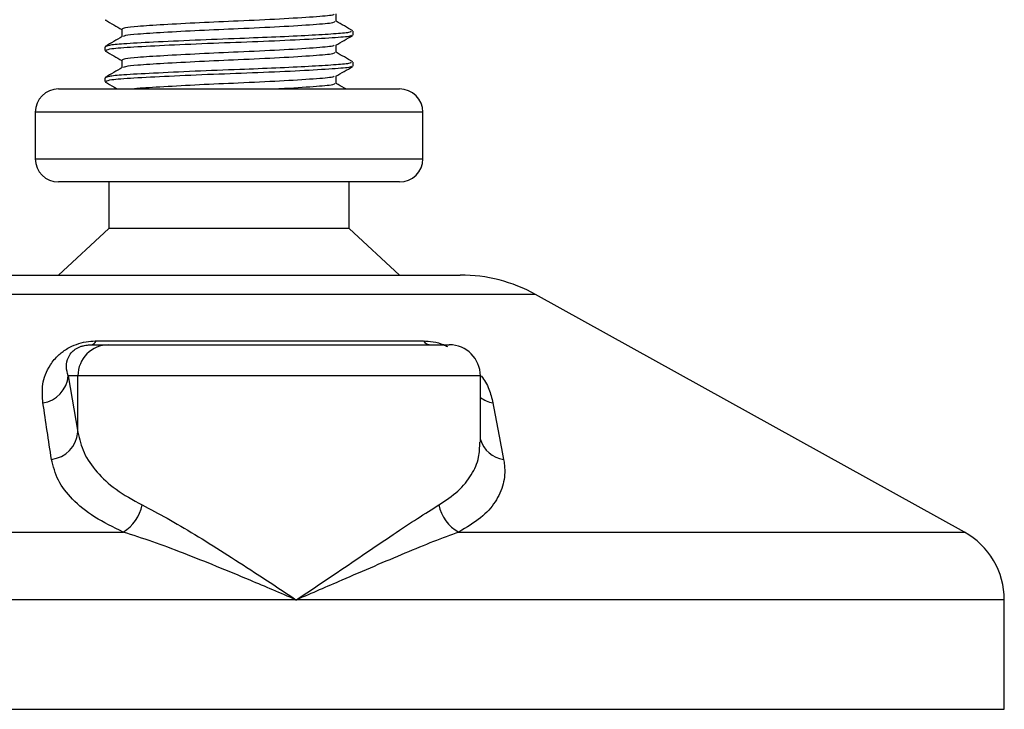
# Model space of a CAD drawing. Header units: millimetres. Extents: x 0 to 420, y 0 to 297.
# Tile 30 of 73: x 177.48 to 180.65, y 211.68 to 213.91. Entities that reach past the tile are written whole.
import ezdxf

# ---------------------------------------------------------------- set-up
doc = ezdxf.new("R2010")
doc.units = ezdxf.units.MM

msp = doc.modelspace()

# ---------------------------------------------------------------- linework, layer by layer
at = {"color": 7, "linetype": 'Continuous', "lineweight": 25}
for p, q in [((177.75377, 213.90617), (177.75815, 213.90542)), ((178.4993, 213.90057), (178.4993, 213.92495)), ((177.80756, 213.87557), (177.80756, 213.85129)), ((178.55343, 213.85686), (178.55343, 213.86939)), ((177.75343, 213.81935), (177.75343, 213.80684)), ((177.75377, 213.80617), (177.75815, 213.80542)), ((178.4993, 213.80057), (178.4993, 213.82495)), ((177.80756, 213.77557), (177.80756, 213.75129)), ((178.55343, 213.75686), (178.55343, 213.76939)), ((177.75343, 213.71935), (177.75343, 213.70684)), ((178.4993, 213.70057), (178.4993, 213.72495)), ((177.60343, 213.68329), (178.70343, 213.68329)), ((177.75377, 213.70617), (177.75815, 213.70542)), ((177.52843, 213.60829), (177.52843, 213.45829)), ((178.77843, 213.60829), (177.52843, 213.60829)), ((178.77843, 213.45829), (178.77843, 213.60829)), ((177.52843, 213.45829), (178.77843, 213.45829)), ((177.6055, 213.38329), (177.60343, 213.38329)), ((178.70343, 213.38329), (177.6055, 213.38329)), ((177.76593, 213.38329), (177.76593, 213.23329)), ((178.54093, 213.23329), (178.54093, 213.38329)), ((177.76593, 213.23329), (177.60343, 213.08329)), ((177.76739, 213.23329), (177.76593, 213.23329)), ((178.54093, 213.23329), (177.76739, 213.23329)), ((178.70343, 213.08329), (178.54093, 213.23329)), ((177.40764, 213.08329), (178.89921, 213.08329)), ((179.14146, 213.02069), (177.16539, 213.02069)), ((180.52455, 212.25467), (179.14146, 213.02069)), ((177.70831, 212.85829), (177.76591, 212.85829)), ((177.72481, 212.87081), (178.78005, 212.87081)), ((177.76591, 212.85829), (178.86384, 212.85829)), ((177.63508, 212.75829), (177.66629, 212.57661)), ((177.66629, 212.75829), (177.63508, 212.75829)), ((177.66629, 212.57661), (177.66629, 212.75829)), ((178.96384, 212.75829), (177.66629, 212.75829)), ((178.96384, 212.54413), (178.96384, 212.75829)), ((175.7823, 212.25467), (177.8124, 212.25467)), ((178.89471, 212.25467), (180.52455, 212.25467)), ((178.3702, 212.03597), (175.65343, 212.03597)), ((180.65343, 212.03597), (178.3702, 212.03597)), ((180.65343, 211.68329), (180.65343, 212.03597)), ((175.65343, 211.68329), (180.65343, 211.68329))]:
    msp.add_line(p, q, dxfattribs=at)
for centre, radius, start, end in [((177.60343, 213.60829), 0.075, 90, 180), ((178.70343, 213.60829), 0.075, 0, 90), ((177.60343, 213.45829), 0.075, 180, 270), ((178.70343, 213.45829), 0.075, 270, 0), ((178.89921, 212.58329), 0.5, 61.02029, 90), ((177.7661, 212.75848), 0.09981, 90.1083, 180.10789), ((177.70513, 212.87962), 0.02156, 278.49257, 335.89592), ((178.80602, 212.89136), 0.03312, 218.34182, 266.79191), ((178.86384, 212.75829), 0.1, 0, 90), ((177.53804, 212.76703), 0.09744, 279.07467, 354.85539), ((179.02357, 212.76849), 0.09955, 233.12971, 258.87121), ((177.5691, 212.58605), 0.09764, 276.94193, 354.44804), ((179.05105, 212.57935), 0.09103, 196.64517, 262.38361), ((177.74124, 212.36903), 0.13469, 301.89425, 348.4889), ((178.95181, 212.36404), 0.12338, 190.22117, 242.43176), ((180.40343, 212.03597), 0.25, 0, 61.02029)]:
    msp.add_arc(centre, radius, start, end, dxfattribs=at)
for points, knots in [([(177.75497, 213.9054), (177.76402, 213.90016), (177.78155, 213.89001), (177.79908, 213.87986), (177.80756, 213.87495)], [0, 0, 0, 0, 0.5163558, 1, 1, 1, 1]), ([(178.49108, 213.92401), (178.4906, 213.92306), (178.489, 213.91991), (178.42921, 213.91532), (178.32222, 213.90829), (178.18833, 213.90222), (178.05534, 213.89642), (177.93957, 213.89005), (177.85956, 213.885), (177.81463, 213.8802), (177.81063, 213.87708), (177.8087, 213.87557)], [0, 0, 0, 0, 0.0566683, 0.1867771, 0.3222071, 0.4544151, 0.5741791, 0.6974605, 0.8162551, 0.9109108, 1, 1, 1, 1]), ([(178.49364, 213.90062), (178.49339, 213.89911), (178.49277, 213.8954), (178.42993, 213.89031), (178.32203, 213.88329), (178.18836, 213.87722), (178.05536, 213.87142), (177.93945, 213.86505), (177.85997, 213.86), (177.8177, 213.85565), (177.81374, 213.853), (177.81217, 213.85195)], [0, 0, 0, 0, 0.0884933, 0.2179785, 0.3527595, 0.4843338, 0.6035239, 0.7262144, 0.8444398, 0.9386418, 1, 1, 1, 1]), ([(178.55244, 213.87052), (178.54339, 213.87576), (178.52567, 213.88601), (178.50796, 213.89627), (178.4993, 213.90129)], [0, 0, 0, 0, 0.5112595, 1, 1, 1, 1]), ([(178.54693, 213.86939), (178.54677, 213.86787), (178.54642, 213.86469), (178.4941, 213.86056), (178.41414, 213.85557), (178.30783, 213.85039), (178.18032, 213.84548), (178.03992, 213.84017), (177.90611, 213.8338), (177.81358, 213.82875), (177.76167, 213.82396), (177.75706, 213.82085), (177.75483, 213.81935)], [0, 0, 0, 0, 0.0865397, 0.1807239, 0.2782381, 0.3770459, 0.4725658, 0.5884558, 0.7077454, 0.8226984, 0.9142919, 1, 1, 1, 1]), ([(177.80874, 213.85198), (177.79969, 213.84673), (177.78158, 213.83624), (177.76347, 213.82576), (177.75442, 213.82052)], [0, 0, 0, 0, 0.4998987, 1, 1, 1, 1]), ([(178.54797, 213.85541), (178.54703, 213.85464), (178.54365, 213.85188), (178.49115, 213.84777), (178.38773, 213.84158), (178.24995, 213.83542), (178.1, 213.83014), (177.95669, 213.82384), (177.84156, 213.81786), (177.76616, 213.81267), (177.7594, 213.80873), (177.75615, 213.80684)], [0, 0, 0, 0, 0.04590273, 0.1640029, 0.2864241, 0.40879124, 0.5269075, 0.64991026, 0.77145249, 0.89000345, 1, 1, 1, 1]), ([(178.49759, 213.82396), (178.50664, 213.8292), (178.52473, 213.83968), (178.54284, 213.85016), (178.55189, 213.8554)], [0, 0, 0, 0, 0.4999098, 1, 1, 1, 1]), ([(177.75497, 213.8054), (177.76402, 213.80016), (177.78155, 213.79001), (177.79908, 213.77986), (177.80756, 213.77495)], [0, 0, 0, 0, 0.5163558, 1, 1, 1, 1]), ([(178.49108, 213.82401), (178.4906, 213.82306), (178.489, 213.81991), (178.42921, 213.81532), (178.32222, 213.80829), (178.18833, 213.80222), (178.05534, 213.79642), (177.93957, 213.79005), (177.85956, 213.785), (177.81463, 213.7802), (177.81063, 213.77708), (177.8087, 213.77557)], [0, 0, 0, 0, 0.0566683, 0.1867771, 0.3222071, 0.4544151, 0.5741791, 0.6974605, 0.8162551, 0.9109108, 1, 1, 1, 1]), ([(178.49364, 213.80062), (178.49339, 213.79911), (178.49277, 213.7954), (178.42993, 213.79031), (178.32203, 213.78329), (178.18836, 213.77722), (178.05536, 213.77142), (177.93945, 213.76505), (177.85997, 213.76), (177.8177, 213.75565), (177.81374, 213.753), (177.81217, 213.75195)], [0, 0, 0, 0, 0.0884933, 0.2179785, 0.3527595, 0.4843338, 0.6035239, 0.7262144, 0.8444398, 0.9386418, 1, 1, 1, 1]), ([(178.55244, 213.77052), (178.54339, 213.77576), (178.52567, 213.78601), (178.50796, 213.79627), (178.4993, 213.80129)], [0, 0, 0, 0, 0.5112595, 1, 1, 1, 1]), ([(177.80874, 213.75198), (177.79969, 213.74673), (177.78158, 213.73624), (177.76347, 213.72576), (177.75442, 213.72052)], [0, 0, 0, 0, 0.4998987, 1, 1, 1, 1]), ([(178.54693, 213.76939), (178.54677, 213.76787), (178.54642, 213.76469), (178.4941, 213.76056), (178.41414, 213.75557), (178.30783, 213.75039), (178.18032, 213.74548), (178.03992, 213.74017), (177.90611, 213.7338), (177.81358, 213.72875), (177.76167, 213.72396), (177.75706, 213.72085), (177.75483, 213.71935)], [0, 0, 0, 0, 0.0865397, 0.1807239, 0.2782381, 0.3770459, 0.4725658, 0.5884558, 0.7077454, 0.8226984, 0.9142919, 1, 1, 1, 1]), ([(178.54797, 213.75541), (178.54703, 213.75464), (178.54365, 213.75188), (178.49115, 213.74777), (178.38773, 213.74158), (178.24995, 213.73542), (178.1, 213.73014), (177.95669, 213.72384), (177.84156, 213.71786), (177.76616, 213.71267), (177.7594, 213.70873), (177.75615, 213.70684)], [0, 0, 0, 0, 0.0459027, 0.1640029, 0.2864241, 0.4087912, 0.5269075, 0.6499103, 0.7714525, 0.8900034, 1, 1, 1, 1]), ([(178.49759, 213.72396), (178.50664, 213.7292), (178.52473, 213.73968), (178.54284, 213.75016), (178.55189, 213.7554)], [0, 0, 0, 0, 0.4999098, 1, 1, 1, 1]), ([(178.49108, 213.72401), (178.4906, 213.72306), (178.489, 213.71991), (178.42922, 213.71532), (178.32218, 213.70829), (178.18847, 213.70222), (178.05486, 213.69643), (177.94141, 213.69003), (177.87118, 213.68606), (177.85194, 213.68372), (177.84838, 213.68329)], [0, 0, 0, 0, 0.0672005, 0.221491, 0.3820918, 0.5388716, 0.6808947, 0.8270888, 0.9679624, 1, 1, 1, 1]), ([(177.75497, 213.7054), (177.76402, 213.70016), (177.77675, 213.69279), (177.78947, 213.68542), (177.79315, 213.68329)], [0, 0, 0, 0, 0.7112717, 1, 1, 1, 1]), ([(178.49364, 213.70062), (178.49346, 213.69911), (178.49301, 213.69539), (178.42839, 213.69035), (178.36092, 213.6855), (178.31505, 213.68332), (178.31452, 213.68329)], [0, 0, 0, 0, 0.2497455, 0.6151783, 0.9955568, 1, 1, 1, 1]), ([(178.53038, 213.68329), (178.52867, 213.68428), (178.51832, 213.69027), (178.50796, 213.69627), (178.4993, 213.70129)], [0, 0, 0, 0, 0.1641848, 1, 1, 1, 1]), ([(177.5534, 212.67081), (177.55176, 212.69072), (177.54849, 212.73042), (177.56797, 212.78361), (177.59948, 212.82329), (177.62949, 212.84595), (177.66016, 212.86061), (177.6917, 212.8689), (177.71347, 212.87076), (177.72381, 212.87081), (177.72481, 212.87081)], [0, 0, 0, 0, 0.2791688, 0.5566156, 0.6991027, 0.7915598, 0.8614835, 0.9308082, 0.9932657, 1, 1, 1, 1]), ([(177.63508, 212.75829), (177.63223, 212.76794), (177.62654, 212.78722), (177.63153, 212.81344), (177.64438, 212.83359), (177.65719, 212.84445), (177.66808, 212.85018), (177.67609, 212.85334), (177.68335, 212.8555), (177.69313, 212.85741), (177.70064, 212.85812), (177.70598, 212.85828), (177.70777, 212.85829), (177.70831, 212.85829)], [0, 0, 0, 0, 0.31464616, 0.62840009, 0.77235872, 0.85323352, 0.88961618, 0.90401929, 0.93050293, 0.94919561, 0.98218076, 0.99463589, 1, 1, 1, 1]), ([(178.78005, 212.87081), (178.79033, 212.87028), (178.81105, 212.8692), (178.8395, 212.86174), (178.85388, 212.85503), (178.85827, 212.85298)], [0, 0, 0, 0, 0.4058796, 0.8185677, 1, 1, 1, 1]), ([(178.96693, 212.75784), (178.97167, 212.75114), (178.98708, 212.72936), (178.99724, 212.70053), (179.00249, 212.67859), (179.00435, 212.67081)], [0, 0, 0, 0, 0.2227088, 0.7244469, 1, 1, 1, 1]), ([(177.5809, 212.48913), (177.57628, 212.51959), (177.56699, 212.58076), (177.55795, 212.64071), (177.5534, 212.67081)], [0, 0, 0, 0, 0.497852, 1, 1, 1, 1]), ([(179.00435, 212.67081), (179.01019, 212.64097), (179.02191, 212.58102), (179.03328, 212.51985), (179.03899, 212.48913)], [0, 0, 0, 0, 0.4978543, 1, 1, 1, 1]), ([(177.66629, 212.57661), (177.67147, 212.55447), (177.68198, 212.50962), (177.72435, 212.44792), (177.78559, 212.39039), (177.84369, 212.3584), (177.87322, 212.34215)], [0, 0, 0, 0, 0.2465936, 0.4996913, 0.7457356, 1, 1, 1, 1]), ([(178.83039, 212.34215), (178.85197, 212.35667), (178.89578, 212.38614), (178.93697, 212.43838), (178.96086, 212.49117), (178.96182, 212.52782), (178.96225, 212.54413)], [0, 0, 0, 0, 0.259926, 0.5276701, 0.789907, 1, 1, 1, 1]), ([(177.8124, 212.25467), (177.78022, 212.27032), (177.71472, 212.30218), (177.64619, 212.35911), (177.5981, 212.42147), (177.58669, 212.46637), (177.5809, 212.48913)], [0, 0, 0, 0, 0.24635312, 0.50146761, 0.74726318, 1, 1, 1, 1]), ([(179.03899, 212.48913), (179.03998, 212.48277), (179.04422, 212.45553), (179.04055, 212.40853), (179.01488, 212.35171), (178.96846, 212.29908), (178.91953, 212.26962), (178.89471, 212.25467)], [0, 0, 0, 0, 0.0699949, 0.2998887, 0.53536, 0.7642956, 1, 1, 1, 1]), ([(177.87322, 212.34215), (177.89974, 212.3284), (177.95351, 212.3005), (178.04305, 212.24715), (178.13773, 212.1882), (178.24711, 212.11764), (178.32532, 212.06592), (178.36981, 212.03623), (178.3702, 212.03597)], [0, 0, 0, 0, 0.17909379, 0.36329072, 0.55050865, 0.74136446, 0.99775371, 1, 1, 1, 1]), ([(178.3702, 212.03597), (178.37058, 212.03623), (178.41508, 212.06592), (178.49157, 212.11743), (178.59556, 212.18801), (178.68248, 212.24671), (178.76254, 212.3003), (178.80778, 212.32821), (178.83039, 212.34215)], [0, 0, 0, 0, 0.0022463, 0.2586377, 0.4477168, 0.6367116, 0.818473, 1, 1, 1, 1]), ([(178.3702, 212.03597), (178.36977, 212.03615), (178.32038, 212.05738), (178.19773, 212.10971), (178.04174, 212.17348), (177.90598, 212.22464), (177.84379, 212.2446), (177.8124, 212.25467)], [0, 0, 0, 0, 0.00221506, 0.25809403, 0.63549996, 0.8160594, 1, 1, 1, 1]), ([(178.89471, 212.25467), (178.86778, 212.24481), (178.81337, 212.22488), (178.68945, 212.17375), (178.54088, 212.10971), (178.42001, 212.05738), (178.37062, 212.03615), (178.3702, 212.03597)], [0, 0, 0, 0, 0.1804148, 0.3645009, 0.7419063, 0.9977849, 1, 1, 1, 1])]:
    msp.add_open_spline(points, degree=3, knots=knots, dxfattribs=at)

doc.saveas('drawing.dxf')
